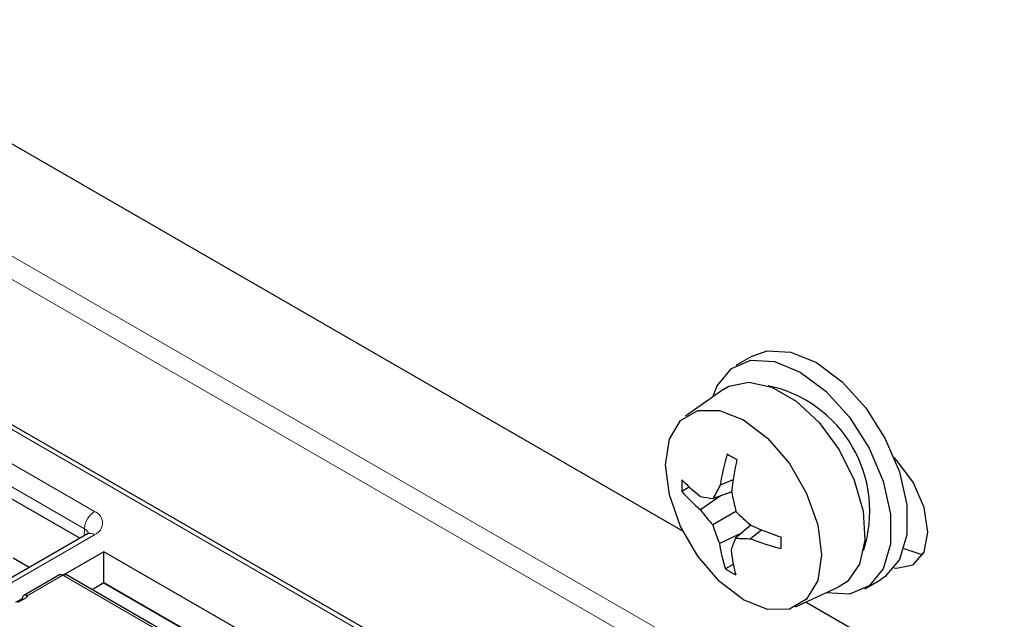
# Paper-space layout 'Blatt4' of a CAD drawing. Header units: millimetres. Extents: x 5 to 418, y 2 to 292.
# Tile 45 of 63: x 118.79 to 132.54, y 208.19 to 216.57. Entities that reach past the tile are written whole.
import ezdxf

# ---------------------------------------------------------------- set-up
doc = ezdxf.new("R2010")
doc.units = ezdxf.units.MM

psp = doc.layouts.new('Blatt4')

# ---------------------------------------------------------------- linework, layer by layer
at = {"color": 7, "linetype": 'Continuous', "lineweight": 18}
for p, q in [((103.469, 222.047), (134.299, 204.249)), ((134.156, 204.005), (103.329, 221.801)), ((134.409, 201.761), (101.511, 220.753)), ((103.855, 218.922), (119.835, 209.696)), ((119.694, 209.454), (103.713, 218.68)), ((119.835, 209.373), (115.31, 206.76)), ((119.692, 209.358), (119.694, 209.454)), ((119.394, 208.805), (118.895, 208.517)), ((119.394, 208.805), (121.34, 207.682)), ((118.885, 208.526), (118.884, 208.494))]:
    psp.add_line(p, q, dxfattribs=at)
at = {"color": 7, "linetype": 'Continuous', "lineweight": 25}
for p, q in [((134.409, 201.829), (101.611, 220.763)), ((109.971, 219.861), (128.045, 209.427)), ((119.63, 209.322), (103.711, 218.512)), ((129.015, 211.866), (128.788, 211.735)), ((128.621, 211.405), (128.087, 211.028)), ((128.753, 210.139), (128.571, 210.065)), ((128.139, 210.038), (128.034, 209.978)), ((128.731, 209.971), (128.472, 209.879)), ((128.568, 209.913), (128.295, 209.721)), ((128.79, 209.696), (128.467, 209.509)), ((128.996, 209.505), (128.786, 209.325)), ((119.735, 209.383), (115.21, 206.77)), ((119.733, 209.381), (119.735, 209.383)), ((128.867, 209.394), (128.56, 209.252)), ((129.151, 209.439), (128.995, 209.317)), ((119.965, 209.135), (119.397, 208.806)), ((129.214, 203.795), (119.965, 209.135)), ((119.965, 208.7), (119.965, 209.135)), ((118.923, 208.914), (118.7, 209.043)), ((128.753, 208.956), (128.646, 208.894)), ((119.344, 208.81), (118.848, 208.524)), ((121.387, 207.689), (119.444, 208.81)), ((119.8, 208.605), (119.965, 208.7)), ((119.965, 208.7), (119.911, 208.668)), ((128.838, 203.578), (119.965, 208.7)), ((119.965, 208.7), (128.838, 203.578)), ((119.965, 208.7), (119.965, 208.7)), ((130.588, 208.618), (130.814, 208.748)), ((119.911, 208.668), (119.8, 208.605)), ((129.624, 208.364), (130.218, 208.638)), ((118.825, 208.476), (118.734, 208.424)), ((118.771, 208.429), (118.885, 208.495)), ((118.824, 208.46), (118.825, 208.476)), ((118.895, 208.517), (118.885, 208.495)), ((129.77, 208.431), (132.743, 206.715))]:
    psp.add_line(p, q, dxfattribs=at)
at = {"color": 7, "linetype": 'Continuous', "lineweight": 25, "flags": 128}
for points in [[(129.015, 211.866), (129.226, 211.941), (129.556, 211.924), (129.914, 211.777), (130.273, 211.51), (130.603, 211.146), (130.876, 210.714), (131.072, 210.249), (131.174, 209.789), (131.174, 209.371), (131.072, 209.028), (130.876, 208.789), (130.814, 208.748)], [(128.467, 211.297), (128.53, 211.455), (128.726, 211.694), (129, 211.81), (129.33, 211.794), (129.688, 211.646), (130.047, 211.38), (130.376, 211.016), (130.65, 210.584), (130.846, 210.119), (130.948, 209.658), (130.948, 209.24), (130.846, 208.898), (130.65, 208.659), (130.376, 208.543), (130.048, 208.559)], [(128.621, 211.405), (128.692, 211.448), (128.971, 211.506), (129.293, 211.435), (129.631, 211.24), (129.953, 210.94), (130.231, 210.559), (130.442, 210.133), (130.565, 209.7), (130.59, 209.297), (130.515, 208.961), (130.346, 208.721), (130.218, 208.638)], [(128.896, 208.462), (128.56, 208.718), (128.256, 209.071), (128.015, 209.489), (127.861, 209.929), (127.807, 210.348), (127.861, 210.706), (128.015, 210.967), (128.256, 211.106), (128.56, 211.109), (128.896, 210.977), (129.233, 210.721), (129.536, 210.367), (129.777, 209.95), (129.932, 209.51), (129.985, 209.091), (129.932, 208.733), (129.777, 208.472), (129.536, 208.332), (129.233, 208.329), (128.896, 208.462)], [(130.999, 208.911), (131.034, 208.907), (131.263, 208.951), (131.416, 209.128), (131.47, 209.409), (131.416, 209.753), (131.263, 210.106), (131.034, 210.415), (130.999, 210.451)], [(131.133, 209.18), (131.373, 209.103), (131.403, 209.101)]]:
    psp.add_lwpolyline(points, dxfattribs=at)
at = {"color": 7, "linetype": 'Continuous', "lineweight": 25}
for centre, radius, start, end in [((128.869, 209.703), 1.79, 342.0113, 77.9833), ((132.068, 209.51), 3.541, 163.7514, 170.9741), ((130.478, 213.478), 3.484, 238.7197, 241.2857), ((133.684, 209.393), 4.988, 168.0867, 173.3162), ((130.716, 210.02), 2.682, 177.4735, 180.898), ((129.644, 211.695), 2.238, 224.0834, 233.003), ((131.145, 208.563), 2.98, 149.7321, 153.7867), ((129.529, 211.235), 1.953, 220.0459, 230.7982), ((133.027, 210.747), 4.365, 190.2093, 193.9361), ((128.857, 212.814), 2.96, 259.103, 262.5227), ((130.819, 211.591), 3.142, 216.5254, 221.5014), ((131.828, 212.764), 4.318, 225.2826, 229.0276), ((131.495, 210.464), 3.176, 197.495, 202.4245), ((130.982, 213.996), 4.911, 246.1549, 251.4342), ((130.534, 209.539), 1.995, 188.2549, 198.8509), ((131.592, 208.146), 3.044, 157.2253, 160.5741), ((128.998, 212.237), 2.92, 265.8433, 269.942), ((130.281, 212.555), 3.484, 248.3238, 255.6317), ((132.996, 209.222), 3.58, 178.1024, 180.673), ((131.013, 209.411), 2.305, 186.2746, 195.031), ((130.035, 211.137), 2.639, 238.2381, 241.7673), ((119.365, 208.764), 0.0503, 54.3824, 114.3071), ((119.423, 208.764), 0.0503, 65.6929, 125.6176)]:
    psp.add_arc(centre, radius, start, end, dxfattribs=at)
at = {"color": 7, "linetype": 'Continuous', "lineweight": 18}
for centre, radius, start, end in [((120.001, 209.437), 0.308, 122.6523, 176.7703), ((119.774, 209.535), 0.173, 290.7834, 69.2166), ((119.648, 209.359), 0.106, 17.4139, 64.5329), ((119.777, 209.293), 0.0988, 53.7667, 114.9229)]:
    psp.add_arc(centre, radius, start, end, dxfattribs=at)
for centre, major_axis, ratio, start_param, end_param in [((372.028, 363.284), (379.985, 5.827), 0.587244, 3.834585, 4.001386), ((372.028, 351.797), (379.987, -5.634), 0.567146, 3.873355, 3.997444)]:
    psp.add_ellipse(centre, major_axis=major_axis, ratio=ratio, start_param=start_param, end_param=end_param, dxfattribs=at)
at = {"color": 7, "linetype": 'Continuous', "lineweight": 25}
psp.add_ellipse((118.896, 208.436), major_axis=(-0.046, 0.0889), ratio=0.605449, start_param=5.726834, end_param=7.096272, dxfattribs=at)
for points, knots in [([(87.346, 211.626), (88.154, 211.101), (90.498, 209.581), (94.449, 207.101), (99.228, 204.201), (104.1, 201.351), (109.059, 198.552), (114.107, 195.803), (117.995, 193.759), (120.198, 192.63), (120.671, 192.388)], [0, 0, 0, 0, 0.0774167, 0.2244859, 0.3715556, 0.5186246, 0.6656928, 0.8127599, 0.959826, 1, 1, 1, 1]), ([(119.757, 209.398), (119.757, 209.398), (119.757, 209.398), (119.743, 209.388), (119.735, 209.383)], [0, 0, 0, 0, 0.497843, 1, 1, 1, 1]), ([(118.885, 208.526), (118.888, 208.525), (118.892, 208.522), (118.894, 208.519), (118.895, 208.517)], [0, 0, 0, 0, 0.593487, 1, 1, 1, 1])]:
    psp.add_open_spline(points, degree=3, knots=knots, dxfattribs=at)

doc.saveas('drawing.dxf')
